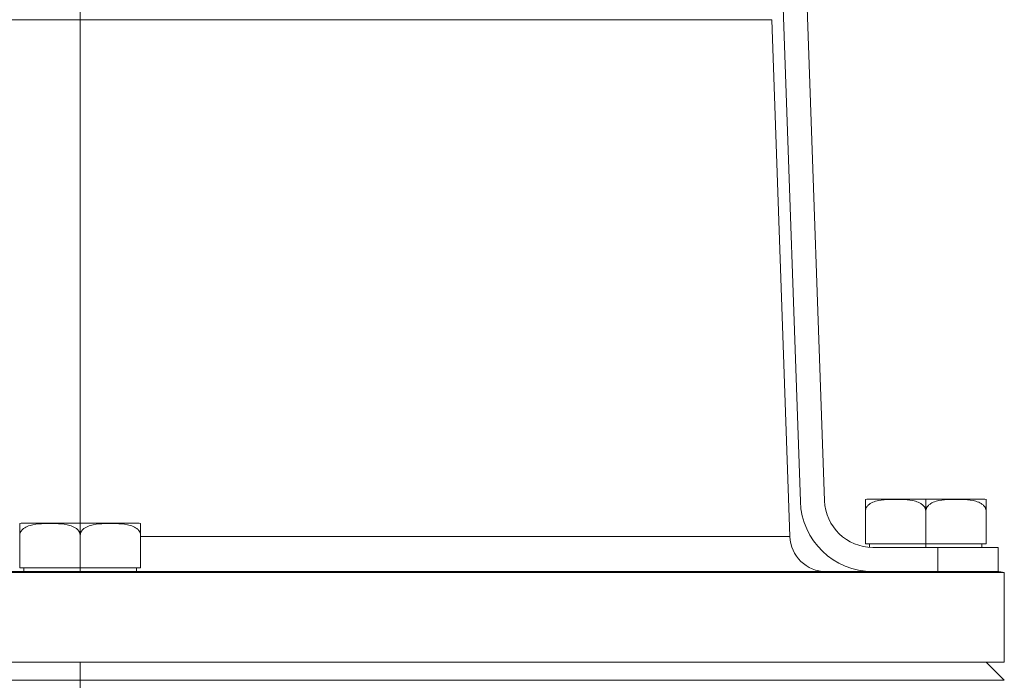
# Model space of a CAD drawing. Extents: x 193 to 943, y 26 to 526.
# Tile 94 of 207: x 358.1 to 360.14, y 97.42 to 98.78. Entities that reach past the tile are written whole.
import ezdxf

# ---------------------------------------------------------------- set-up
doc = ezdxf.new("R2010")
doc.units = 0
doc.layers.get('0').update_dxf_attribs({"lineweight": 25})
doc.layers.add('KG4_HLS_SYA', color=7, linetype='Continuous', lineweight=25)

# ---------------------------------------------------------------- blocks, each defined once
blk = doc.blocks.new('Kreis-A069HVZU7N', base_point=(360.1217, 97.6392))
at = {"color": 0, "lineweight": -2}
blk.add_ellipse((360.1217, 97.5915), major_axis=(0.0147, 0.0478), ratio=1, start_param=0, end_param=0.298682, dxfattribs=at)
blk = doc.blocks.new('Kreis-A069HVZY7N', base_point=(358.3433, 97.7408))
at = {"color": 0, "lineweight": -2}
blk.add_ellipse((358.3433, 97.7165), major_axis=(0.0057, 0.0243), ratio=1, start_param=0, end_param=0.228684, dxfattribs=at)
blk = doc.blocks.new('Kreis-A069HW007N', base_point=(358.0989, 97.7408))
at = {"color": 0, "lineweight": -2}
blk.add_ellipse((358.1046, 97.7165), major_axis=(0, 0.025), ratio=1, start_param=0, end_param=0.22874, dxfattribs=at)
blk = doc.blocks.new('Kreis-A069HW047N', base_point=(359.6927, 97.6415))
at = {"color": 0, "lineweight": -2}
blk.add_ellipse((359.7677, 97.7165), major_axis=(-0.075, -0.0026), ratio=1, start_param=0, end_param=1.535889, dxfattribs=at)
blk = doc.blocks.new('Kreis-A069HW0Q7N', base_point=(360.0933, 97.7908))
at = {"color": 0, "lineweight": -2}
blk.add_ellipse((360.0933, 97.7665), major_axis=(0.0057, 0.0243), ratio=1, start_param=0, end_param=0.228684, dxfattribs=at)
blk = doc.blocks.new('Kreis-A069HW0S7N', base_point=(359.8489, 97.7908))
at = {"color": 0, "lineweight": -2}
blk.add_ellipse((359.8546, 97.7665), major_axis=(0, 0.025), ratio=1, start_param=0, end_param=0.22874, dxfattribs=at)
blk = doc.blocks.new('Spline-A069HX3S7N', base_point=(358.099, 97.7165))
at = {"color": 0, "lineweight": -2}
for p, q in [((358.1022, 97.7258), (358.1032, 97.7271)), ((358.1032, 97.7271), (358.1043, 97.7282)), ((358.1043, 97.7282), (358.1054, 97.7293)), ((358.1054, 97.7293), (358.1066, 97.7303)), ((358.1066, 97.7303), (358.1078, 97.7312)), ((358.1078, 97.7312), (358.1091, 97.7321)), ((358.1091, 97.7321), (358.1118, 97.7336)), ((358.1118, 97.7336), (358.1145, 97.7349)), ((358.1145, 97.7349), (358.1173, 97.736)), ((358.1173, 97.736), (358.1202, 97.7369)), ((358.1202, 97.7369), (358.1231, 97.7376)), ((358.1231, 97.7376), (358.126, 97.7383)), ((358.126, 97.7383), (358.1319, 97.7393)), ((358.1319, 97.7393), (358.1378, 97.74)), ((358.1378, 97.74), (358.1437, 97.7404)), ((358.1437, 97.7404), (358.1496, 97.7407)), ((358.1496, 97.7407), (358.1555, 97.7408)), ((358.1555, 97.7408), (358.1615, 97.7408)), ((358.1615, 97.7408), (358.1674, 97.7408)), ((358.1674, 97.7408), (358.1733, 97.7407)), ((358.1733, 97.7407), (358.1792, 97.7404)), ((358.1792, 97.7404), (358.1851, 97.74)), ((358.1851, 97.74), (358.191, 97.7393)), ((358.191, 97.7393), (358.1969, 97.7383)), ((358.1969, 97.7383), (358.1998, 97.7376)), ((358.1998, 97.7376), (358.2027, 97.7369)), ((358.2027, 97.7369), (358.2056, 97.736)), ((358.2056, 97.736), (358.2084, 97.7349)), ((358.2084, 97.7349), (358.2111, 97.7336)), ((358.2111, 97.7336), (358.2138, 97.7321)), ((358.2138, 97.7321), (358.2151, 97.7312)), ((358.2151, 97.7312), (358.2163, 97.7303)), ((358.2163, 97.7303), (358.2175, 97.7293)), ((358.2175, 97.7293), (358.2187, 97.7282)), ((358.2187, 97.7282), (358.2197, 97.7271)), ((358.2197, 97.7271), (358.2208, 97.7258)), ((358.099, 97.7165), (358.0991, 97.7173)), ((358.0991, 97.7173), (358.0992, 97.7182)), ((358.0992, 97.7182), (358.0993, 97.719)), ((358.0993, 97.719), (358.0994, 97.7198)), ((358.0994, 97.7198), (358.0996, 97.7207)), ((358.0996, 97.7207), (358.0998, 97.7215)), ((358.0998, 97.7215), (358.1001, 97.7222)), ((358.1001, 97.7222), (358.1005, 97.723)), ((358.1005, 97.723), (358.1008, 97.7237)), ((358.1008, 97.7237), (358.1012, 97.7245)), ((358.1012, 97.7245), (358.1017, 97.7251)), ((358.1017, 97.7251), (358.1022, 97.7258)), ((358.2208, 97.7258), (358.2212, 97.7251)), ((358.2212, 97.7251), (358.2217, 97.7245)), ((358.2217, 97.7245), (358.2221, 97.7237)), ((358.2221, 97.7237), (358.2225, 97.723)), ((358.2225, 97.723), (358.2228, 97.7222)), ((358.2228, 97.7222), (358.2231, 97.7215)), ((358.2231, 97.7215), (358.2233, 97.7207)), ((358.2233, 97.7207), (358.2235, 97.7198)), ((358.2235, 97.7198), (358.2236, 97.719)), ((358.2236, 97.719), (358.2238, 97.7182)), ((358.2238, 97.7182), (358.2239, 97.7173)), ((358.2239, 97.7173), (358.224, 97.7165))]:
    blk.add_line(p, q, dxfattribs=at)
blk = doc.blocks.new('Spline-A069HX3U7N', base_point=(358.224, 97.7165))
at = {"color": 0, "lineweight": -2}
for p, q in [((358.2272, 97.7258), (358.2282, 97.7271)), ((358.2282, 97.7271), (358.2293, 97.7282)), ((358.2293, 97.7282), (358.2304, 97.7293)), ((358.2304, 97.7293), (358.2316, 97.7303)), ((358.2316, 97.7303), (358.2328, 97.7312)), ((358.2328, 97.7312), (358.2341, 97.7321)), ((358.2341, 97.7321), (358.2368, 97.7336)), ((358.2368, 97.7336), (358.2395, 97.7349)), ((358.2395, 97.7349), (358.2423, 97.736)), ((358.2423, 97.736), (358.2452, 97.7369)), ((358.2452, 97.7369), (358.2481, 97.7376)), ((358.2481, 97.7376), (358.251, 97.7383)), ((358.251, 97.7383), (358.2569, 97.7393)), ((358.2569, 97.7393), (358.2628, 97.74)), ((358.2628, 97.74), (358.2687, 97.7404)), ((358.2687, 97.7404), (358.2746, 97.7407)), ((358.2746, 97.7407), (358.2805, 97.7408)), ((358.2805, 97.7408), (358.2865, 97.7408)), ((358.2865, 97.7408), (358.2924, 97.7408)), ((358.2924, 97.7408), (358.2983, 97.7407)), ((358.2983, 97.7407), (358.3042, 97.7404)), ((358.3042, 97.7404), (358.3101, 97.74)), ((358.3101, 97.74), (358.316, 97.7393)), ((358.316, 97.7393), (358.3219, 97.7383)), ((358.3219, 97.7383), (358.3248, 97.7376)), ((358.3248, 97.7376), (358.3277, 97.7369)), ((358.3277, 97.7369), (358.3306, 97.736)), ((358.3306, 97.736), (358.3334, 97.7349)), ((358.3334, 97.7349), (358.3361, 97.7336)), ((358.3361, 97.7336), (358.3388, 97.7321)), ((358.3388, 97.7321), (358.3401, 97.7312)), ((358.3401, 97.7312), (358.3413, 97.7303)), ((358.3413, 97.7303), (358.3425, 97.7293)), ((358.3425, 97.7293), (358.3437, 97.7282)), ((358.3437, 97.7282), (358.3447, 97.7271)), ((358.3447, 97.7271), (358.3458, 97.7258)), ((358.224, 97.7165), (358.2241, 97.7173)), ((358.2241, 97.7173), (358.2242, 97.7182)), ((358.2242, 97.7182), (358.2243, 97.719)), ((358.2243, 97.719), (358.2244, 97.7198)), ((358.2244, 97.7198), (358.2246, 97.7207)), ((358.2246, 97.7207), (358.2248, 97.7215)), ((358.2248, 97.7215), (358.2251, 97.7222)), ((358.2251, 97.7222), (358.2255, 97.723)), ((358.2255, 97.723), (358.2258, 97.7237)), ((358.2258, 97.7237), (358.2262, 97.7245)), ((358.2262, 97.7245), (358.2267, 97.7251)), ((358.2267, 97.7251), (358.2272, 97.7258)), ((358.3458, 97.7258), (358.3462, 97.7251)), ((358.3462, 97.7251), (358.3467, 97.7245)), ((358.3467, 97.7245), (358.3471, 97.7237)), ((358.3471, 97.7237), (358.3475, 97.723)), ((358.3475, 97.723), (358.3478, 97.7222)), ((358.3478, 97.7222), (358.3481, 97.7215)), ((358.3481, 97.7215), (358.3483, 97.7207)), ((358.3483, 97.7207), (358.3485, 97.7198)), ((358.3485, 97.7198), (358.3486, 97.719)), ((358.3486, 97.719), (358.3488, 97.7182)), ((358.3488, 97.7182), (358.3489, 97.7173)), ((358.3489, 97.7173), (358.349, 97.7165))]:
    blk.add_line(p, q, dxfattribs=at)
blk = doc.blocks.new('Spline-A069HX3W7N', base_point=(358.349, 97.7165))
at = {"color": 0, "lineweight": -2}
for p, q in [((358.349, 97.7408), (358.349, 97.7411)), ((358.349, 97.7411), (358.349, 97.7411)), ((358.349, 97.7411), (358.349, 97.7411)), ((358.349, 97.7411), (358.349, 97.7411)), ((358.349, 97.7411), (358.349, 97.7411)), ((358.349, 97.7411), (358.349, 97.7411)), ((358.349, 97.7411), (358.349, 97.7411)), ((358.349, 97.7411), (358.349, 97.7411)), ((358.349, 97.7411), (358.349, 97.7411)), ((358.349, 97.7411), (358.349, 97.7411)), ((358.349, 97.7411), (358.349, 97.7411)), ((358.349, 97.7411), (358.349, 97.7411)), ((358.349, 97.7411), (358.349, 97.7411)), ((358.349, 97.7411), (358.349, 97.7411)), ((358.349, 97.7411), (358.349, 97.7411)), ((358.349, 97.7411), (358.349, 97.7411)), ((358.349, 97.7411), (358.349, 97.7411)), ((358.349, 97.7411), (358.349, 97.741)), ((358.349, 97.741), (358.349, 97.741)), ((358.349, 97.741), (358.349, 97.741)), ((358.349, 97.741), (358.349, 97.741)), ((358.349, 97.741), (358.349, 97.741)), ((358.349, 97.741), (358.349, 97.741)), ((358.349, 97.741), (358.349, 97.7409)), ((358.349, 97.7409), (358.349, 97.7409)), ((358.349, 97.7409), (358.349, 97.7409)), ((358.349, 97.7409), (358.349, 97.7409)), ((358.349, 97.7409), (358.349, 97.7408)), ((358.349, 97.7408), (358.349, 97.7408)), ((358.349, 97.7408), (358.349, 97.7408)), ((358.349, 97.7408), (358.349, 97.7408)), ((358.349, 97.7408), (358.349, 97.7408)), ((358.349, 97.7408), (358.349, 97.7408)), ((358.349, 97.7408), (358.349, 97.7408)), ((358.349, 97.7408), (358.349, 97.7408)), ((358.349, 97.7408), (358.349, 97.7402)), ((358.349, 97.7402), (358.349, 97.7394)), ((358.349, 97.7394), (358.349, 97.7383)), ((358.349, 97.7383), (358.349, 97.7376)), ((358.349, 97.7376), (358.349, 97.7369)), ((358.349, 97.7369), (358.349, 97.736)), ((358.349, 97.736), (358.349, 97.7349)), ((358.349, 97.7349), (358.349, 97.7336)), ((358.349, 97.7336), (358.349, 97.7321)), ((358.349, 97.7321), (358.349, 97.7312)), ((358.349, 97.7312), (358.349, 97.7303)), ((358.349, 97.7303), (358.349, 97.7293)), ((358.349, 97.7293), (358.349, 97.7282)), ((358.349, 97.7282), (358.349, 97.7271)), ((358.349, 97.7271), (358.349, 97.7258)), ((358.349, 97.7258), (358.349, 97.7251)), ((358.349, 97.7251), (358.349, 97.7245)), ((358.349, 97.7245), (358.349, 97.7237)), ((358.349, 97.7237), (358.349, 97.723)), ((358.349, 97.723), (358.349, 97.7222)), ((358.349, 97.7222), (358.349, 97.7215)), ((358.349, 97.7215), (358.349, 97.7207)), ((358.349, 97.7207), (358.349, 97.7198)), ((358.349, 97.7198), (358.349, 97.719)), ((358.349, 97.719), (358.349, 97.7182)), ((358.349, 97.7182), (358.349, 97.7173)), ((358.349, 97.7173), (358.349, 97.7165))]:
    blk.add_line(p, q, dxfattribs=at)
blk = doc.blocks.new('Spline-A069HX3Y7N', base_point=(358.099, 97.7165))
at = {"color": 0, "lineweight": -2}
for p, q in [((358.099, 97.7408), (358.099, 97.7408)), ((358.099, 97.7408), (358.099, 97.7406)), ((358.099, 97.7406), (358.099, 97.7404)), ((358.099, 97.7404), (358.099, 97.74)), ((358.099, 97.74), (358.099, 97.7393)), ((358.099, 97.7393), (358.099, 97.7383)), ((358.099, 97.7383), (358.099, 97.7376)), ((358.099, 97.7376), (358.099, 97.7369)), ((358.099, 97.7369), (358.099, 97.736)), ((358.099, 97.736), (358.099, 97.7349)), ((358.099, 97.7349), (358.099, 97.7336)), ((358.099, 97.7336), (358.099, 97.7321)), ((358.099, 97.7321), (358.099, 97.7312)), ((358.099, 97.7312), (358.099, 97.7303)), ((358.099, 97.7303), (358.099, 97.7293)), ((358.099, 97.7293), (358.099, 97.7282)), ((358.099, 97.7282), (358.099, 97.7271)), ((358.099, 97.7271), (358.099, 97.7258)), ((358.099, 97.7258), (358.099, 97.7251)), ((358.099, 97.7251), (358.099, 97.7245)), ((358.099, 97.7245), (358.099, 97.7237)), ((358.099, 97.7237), (358.099, 97.723)), ((358.099, 97.723), (358.099, 97.7222)), ((358.099, 97.7222), (358.099, 97.7215)), ((358.099, 97.7215), (358.099, 97.7207)), ((358.099, 97.7207), (358.099, 97.7198)), ((358.099, 97.7198), (358.099, 97.719)), ((358.099, 97.719), (358.099, 97.7182)), ((358.099, 97.7182), (358.099, 97.7173)), ((358.099, 97.7173), (358.099, 97.7165))]:
    blk.add_line(p, q, dxfattribs=at)
blk = doc.blocks.new('Kreis-A069HX687N', base_point=(359.7643, 97.6915))
at = {"color": 0, "lineweight": -2}
blk.add_ellipse((359.8643, 97.7915), major_axis=(-0.0999, -0.0035), ratio=1, start_param=0, end_param=1.535886, dxfattribs=at)
blk = doc.blocks.new('Kreis-A069HX6C7N', base_point=(359.7144, 97.6414))
at = {"color": 0, "lineweight": -2}
blk.add_ellipse((359.8643, 97.7915), major_axis=(-0.1499, -0.0052), ratio=1, start_param=0, end_param=1.53589, dxfattribs=at)
blk = doc.blocks.new('Spline-A069HX707N', base_point=(359.974, 97.7665))
at = {"color": 0, "lineweight": -2}
for p, q in [((359.9981, 97.7876), (360.001, 97.7883)), ((360.001, 97.7883), (360.0069, 97.7893)), ((360.0069, 97.7893), (360.0128, 97.79)), ((360.0128, 97.79), (360.0187, 97.7904)), ((360.0187, 97.7904), (360.0246, 97.7907)), ((360.0246, 97.7907), (360.0305, 97.7908)), ((360.0305, 97.7908), (360.0365, 97.7908)), ((360.0365, 97.7908), (360.0424, 97.7908)), ((360.0424, 97.7908), (360.0483, 97.7907)), ((360.0483, 97.7907), (360.0542, 97.7904)), ((360.0542, 97.7904), (360.0601, 97.79)), ((360.0601, 97.79), (360.066, 97.7893)), ((360.066, 97.7893), (360.0719, 97.7883)), ((360.0719, 97.7883), (360.0748, 97.7876)), ((359.9741, 97.7673), (359.9742, 97.7682)), ((359.9742, 97.7682), (359.9743, 97.769)), ((359.9743, 97.769), (359.9744, 97.7698)), ((359.9744, 97.7698), (359.9746, 97.7707)), ((359.9746, 97.7707), (359.9748, 97.7715)), ((359.9748, 97.7715), (359.9751, 97.7722)), ((359.9751, 97.7722), (359.9755, 97.773)), ((359.9755, 97.773), (359.9758, 97.7737)), ((359.9758, 97.7737), (359.9762, 97.7745)), ((359.9762, 97.7745), (359.9767, 97.7751)), ((359.9767, 97.7751), (359.9772, 97.7758)), ((359.9772, 97.7758), (359.9782, 97.7771)), ((359.9782, 97.7771), (359.9793, 97.7782)), ((359.9793, 97.7782), (359.9804, 97.7793)), ((359.9804, 97.7793), (359.9816, 97.7803)), ((359.9816, 97.7803), (359.9828, 97.7812)), ((359.9828, 97.7812), (359.9841, 97.7821)), ((359.9841, 97.7821), (359.9868, 97.7836)), ((359.9868, 97.7836), (359.9895, 97.7849)), ((359.9895, 97.7849), (359.9923, 97.786)), ((359.9923, 97.786), (359.9952, 97.7869)), ((359.9952, 97.7869), (359.9981, 97.7876)), ((360.0748, 97.7876), (360.0777, 97.7869)), ((360.0777, 97.7869), (360.0806, 97.786)), ((360.0806, 97.786), (360.0834, 97.7849)), ((360.0834, 97.7849), (360.0861, 97.7836)), ((360.0861, 97.7836), (360.0888, 97.7821)), ((360.0888, 97.7821), (360.0901, 97.7812)), ((360.0901, 97.7812), (360.0913, 97.7803)), ((360.0913, 97.7803), (360.0925, 97.7793)), ((360.0925, 97.7793), (360.0937, 97.7782)), ((360.0937, 97.7782), (360.0947, 97.7771)), ((360.0947, 97.7771), (360.0958, 97.7758)), ((360.0958, 97.7758), (360.0962, 97.7751)), ((360.0962, 97.7751), (360.0967, 97.7745)), ((360.0967, 97.7745), (360.0971, 97.7737)), ((360.0971, 97.7737), (360.0975, 97.773)), ((360.0975, 97.773), (360.0978, 97.7722)), ((360.0978, 97.7722), (360.0981, 97.7715)), ((360.0981, 97.7715), (360.0983, 97.7707)), ((360.0983, 97.7707), (360.0985, 97.7698)), ((360.0985, 97.7698), (360.0986, 97.769)), ((360.0986, 97.769), (360.0988, 97.7682)), ((360.0988, 97.7682), (360.0989, 97.7673)), ((359.974, 97.7665), (359.9741, 97.7673)), ((360.0989, 97.7673), (360.099, 97.7665))]:
    blk.add_line(p, q, dxfattribs=at)
blk = doc.blocks.new('Spline-A069HX727N', base_point=(360.099, 97.7665))
at = {"color": 0, "lineweight": -2}
for p, q in [((360.099, 97.7908), (360.099, 97.7911)), ((360.099, 97.7911), (360.099, 97.7911)), ((360.099, 97.7911), (360.099, 97.7911)), ((360.099, 97.7911), (360.099, 97.7911)), ((360.099, 97.7911), (360.099, 97.7911)), ((360.099, 97.7911), (360.099, 97.7911)), ((360.099, 97.7911), (360.099, 97.7911)), ((360.099, 97.7911), (360.099, 97.7911)), ((360.099, 97.7911), (360.099, 97.7911)), ((360.099, 97.7911), (360.099, 97.7911)), ((360.099, 97.7911), (360.099, 97.7911)), ((360.099, 97.7911), (360.099, 97.7911)), ((360.099, 97.7911), (360.099, 97.7911)), ((360.099, 97.7911), (360.099, 97.7911)), ((360.099, 97.7911), (360.099, 97.7911)), ((360.099, 97.7911), (360.099, 97.7911)), ((360.099, 97.7911), (360.099, 97.7911)), ((360.099, 97.7911), (360.099, 97.791)), ((360.099, 97.791), (360.099, 97.791)), ((360.099, 97.791), (360.099, 97.791)), ((360.099, 97.791), (360.099, 97.791)), ((360.099, 97.791), (360.099, 97.791)), ((360.099, 97.791), (360.099, 97.791)), ((360.099, 97.791), (360.099, 97.7909)), ((360.099, 97.7909), (360.099, 97.7909)), ((360.099, 97.7909), (360.099, 97.7909)), ((360.099, 97.7909), (360.099, 97.7909)), ((360.099, 97.7909), (360.099, 97.7908)), ((360.099, 97.7908), (360.099, 97.7908)), ((360.099, 97.7908), (360.099, 97.7908)), ((360.099, 97.7908), (360.099, 97.7908)), ((360.099, 97.7908), (360.099, 97.7908)), ((360.099, 97.7908), (360.099, 97.7908)), ((360.099, 97.7908), (360.099, 97.7908)), ((360.099, 97.7908), (360.099, 97.7908)), ((360.099, 97.7908), (360.099, 97.7902)), ((360.099, 97.7902), (360.099, 97.7894)), ((360.099, 97.7894), (360.099, 97.7883)), ((360.099, 97.7883), (360.099, 97.7876)), ((360.099, 97.7876), (360.099, 97.7869)), ((360.099, 97.7869), (360.099, 97.786)), ((360.099, 97.786), (360.099, 97.7849)), ((360.099, 97.7849), (360.099, 97.7836)), ((360.099, 97.7836), (360.099, 97.7821)), ((360.099, 97.7821), (360.099, 97.7812)), ((360.099, 97.7812), (360.099, 97.7803)), ((360.099, 97.7803), (360.099, 97.7793)), ((360.099, 97.7793), (360.099, 97.7782)), ((360.099, 97.7782), (360.099, 97.7771)), ((360.099, 97.7771), (360.099, 97.7758)), ((360.099, 97.7758), (360.099, 97.7751)), ((360.099, 97.7751), (360.099, 97.7745)), ((360.099, 97.7745), (360.099, 97.7737)), ((360.099, 97.7737), (360.099, 97.773)), ((360.099, 97.773), (360.099, 97.7722)), ((360.099, 97.7722), (360.099, 97.7715)), ((360.099, 97.7715), (360.099, 97.7707)), ((360.099, 97.7707), (360.099, 97.7698)), ((360.099, 97.7698), (360.099, 97.769)), ((360.099, 97.769), (360.099, 97.7682)), ((360.099, 97.7682), (360.099, 97.7673)), ((360.099, 97.7673), (360.099, 97.7665))]:
    blk.add_line(p, q, dxfattribs=at)
blk = doc.blocks.new('Spline-A069HX747N', base_point=(359.849, 97.7665))
at = {"color": 0, "lineweight": -2}
for p, q in [((359.849, 97.7908), (359.849, 97.7908)), ((359.849, 97.7908), (359.849, 97.7906)), ((359.849, 97.7906), (359.849, 97.7904)), ((359.849, 97.7904), (359.849, 97.79)), ((359.849, 97.79), (359.849, 97.7893)), ((359.849, 97.7893), (359.849, 97.7883)), ((359.849, 97.7883), (359.849, 97.7876)), ((359.849, 97.7876), (359.849, 97.7869)), ((359.849, 97.7869), (359.849, 97.786)), ((359.849, 97.786), (359.849, 97.7849)), ((359.849, 97.7849), (359.849, 97.7836)), ((359.849, 97.7836), (359.849, 97.7821)), ((359.849, 97.7821), (359.849, 97.7812)), ((359.849, 97.7812), (359.849, 97.7803)), ((359.849, 97.7803), (359.849, 97.7793)), ((359.849, 97.7793), (359.849, 97.7782)), ((359.849, 97.7782), (359.849, 97.7771)), ((359.849, 97.7771), (359.849, 97.7758)), ((359.849, 97.7758), (359.849, 97.7751)), ((359.849, 97.7751), (359.849, 97.7745)), ((359.849, 97.7745), (359.849, 97.7737)), ((359.849, 97.7737), (359.849, 97.773)), ((359.849, 97.773), (359.849, 97.7722)), ((359.849, 97.7722), (359.849, 97.7715)), ((359.849, 97.7715), (359.849, 97.7707)), ((359.849, 97.7707), (359.849, 97.7698)), ((359.849, 97.7698), (359.849, 97.769)), ((359.849, 97.769), (359.849, 97.7682)), ((359.849, 97.7682), (359.849, 97.7673)), ((359.849, 97.7673), (359.849, 97.7665))]:
    blk.add_line(p, q, dxfattribs=at)
blk = doc.blocks.new('Spline-A069HX767N', base_point=(359.849, 97.7665))
at = {"color": 0, "lineweight": -2}
for p, q in [((359.8731, 97.7876), (359.876, 97.7883)), ((359.876, 97.7883), (359.8819, 97.7893)), ((359.8819, 97.7893), (359.8878, 97.79)), ((359.8878, 97.79), (359.8937, 97.7904)), ((359.8937, 97.7904), (359.8996, 97.7907)), ((359.8996, 97.7907), (359.9055, 97.7908)), ((359.9055, 97.7908), (359.9115, 97.7908)), ((359.9115, 97.7908), (359.9174, 97.7908)), ((359.9174, 97.7908), (359.9233, 97.7907)), ((359.9233, 97.7907), (359.9292, 97.7904)), ((359.9292, 97.7904), (359.9351, 97.79)), ((359.9351, 97.79), (359.941, 97.7893)), ((359.941, 97.7893), (359.9469, 97.7883)), ((359.9469, 97.7883), (359.9498, 97.7876)), ((359.8491, 97.7673), (359.8492, 97.7682)), ((359.8492, 97.7682), (359.8493, 97.769)), ((359.8493, 97.769), (359.8494, 97.7698)), ((359.8494, 97.7698), (359.8496, 97.7707)), ((359.8496, 97.7707), (359.8498, 97.7715)), ((359.8498, 97.7715), (359.8501, 97.7722)), ((359.8501, 97.7722), (359.8505, 97.773)), ((359.8505, 97.773), (359.8508, 97.7737)), ((359.8508, 97.7737), (359.8512, 97.7745)), ((359.8512, 97.7745), (359.8517, 97.7751)), ((359.8517, 97.7751), (359.8522, 97.7758)), ((359.8522, 97.7758), (359.8532, 97.7771)), ((359.8532, 97.7771), (359.8543, 97.7782)), ((359.8543, 97.7782), (359.8554, 97.7793)), ((359.8554, 97.7793), (359.8566, 97.7803)), ((359.8566, 97.7803), (359.8578, 97.7812)), ((359.8578, 97.7812), (359.8591, 97.7821)), ((359.8591, 97.7821), (359.8618, 97.7836)), ((359.8618, 97.7836), (359.8645, 97.7849)), ((359.8645, 97.7849), (359.8673, 97.786)), ((359.8673, 97.786), (359.8702, 97.7869)), ((359.8702, 97.7869), (359.8731, 97.7876)), ((359.9498, 97.7876), (359.9527, 97.7869)), ((359.9527, 97.7869), (359.9556, 97.786)), ((359.9556, 97.786), (359.9584, 97.7849)), ((359.9584, 97.7849), (359.9611, 97.7836)), ((359.9611, 97.7836), (359.9638, 97.7821)), ((359.9638, 97.7821), (359.9651, 97.7812)), ((359.9651, 97.7812), (359.9663, 97.7803)), ((359.9663, 97.7803), (359.9675, 97.7793)), ((359.9675, 97.7793), (359.9687, 97.7782)), ((359.9687, 97.7782), (359.9697, 97.7771)), ((359.9697, 97.7771), (359.9708, 97.7758)), ((359.9708, 97.7758), (359.9712, 97.7751)), ((359.9712, 97.7751), (359.9717, 97.7745)), ((359.9717, 97.7745), (359.9721, 97.7737)), ((359.9721, 97.7737), (359.9725, 97.773)), ((359.9725, 97.773), (359.9728, 97.7722)), ((359.9728, 97.7722), (359.9731, 97.7715)), ((359.9731, 97.7715), (359.9733, 97.7707)), ((359.9733, 97.7707), (359.9735, 97.7698)), ((359.9735, 97.7698), (359.9736, 97.769)), ((359.9736, 97.769), (359.9738, 97.7682)), ((359.9738, 97.7682), (359.9739, 97.7673)), ((359.849, 97.7665), (359.8491, 97.7673)), ((359.9739, 97.7673), (359.974, 97.7665))]:
    blk.add_line(p, q, dxfattribs=at)

msp = doc.modelspace()

# ---------------------------------------------------------------- linework, layer by layer
at = {"layer": 'KG4_HLS_SYA', "color": 8, "linetype": 'Continuous', "lineweight": 9, "ltscale": 0.13, "true_color": 0x808080}
for p, q in [((359.7144, 97.7862), (359.6523, 99.5627)), ((359.7023, 99.5644), (359.7643, 97.788)), ((358.224, 98.7833), (358.224, 98.904)), ((358.224, 98.7833), (356.7926, 98.7833)), ((358.224, 97.7415), (358.224, 98.7833)), ((359.6554, 98.7833), (358.224, 98.7833)), ((359.6554, 98.7833), (359.6927, 97.7138)), ((359.974, 97.7915), (359.8546, 97.7915)), ((360.0933, 97.7915), (359.974, 97.7915)), ((359.974, 97.7665), (359.974, 97.7915)), ((359.849, 97.7665), (359.849, 97.699)), ((359.974, 97.7665), (359.974, 97.699)), ((360.099, 97.7665), (360.099, 97.699)), ((358.224, 97.7415), (358.1046, 97.7415)), ((358.3433, 97.7415), (358.224, 97.7415)), ((358.224, 97.7165), (358.224, 97.7415)), ((358.099, 97.7165), (358.099, 97.649)), ((358.224, 97.7165), (358.224, 97.649)), ((358.349, 97.7165), (358.349, 97.649)), ((358.3493, 97.7138), (359.6927, 97.7138)), ((359.849, 97.699), (359.974, 97.699)), ((359.8577, 97.6917), (359.8577, 97.699)), ((359.999, 97.6915), (359.8643, 97.6915)), ((359.974, 97.699), (360.099, 97.699)), ((359.974, 97.6915), (359.974, 97.699)), ((360.124, 97.6915), (359.999, 97.6915)), ((359.999, 97.6415), (359.999, 97.6915)), ((360.0902, 97.699), (360.0902, 97.6915)), ((360.124, 97.6915), (360.124, 97.6415)), ((358.099, 97.649), (358.224, 97.649)), ((358.1077, 97.6415), (358.1077, 97.649)), ((358.224, 97.649), (358.349, 97.649)), ((358.224, 97.6415), (358.224, 97.649)), ((358.3402, 97.649), (358.3402, 97.6415)), ((358.224, 97.6392), (356.3115, 97.6392)), ((358.224, 97.6415), (356.3342, 97.6415)), ((360.1137, 97.6415), (358.224, 97.6415)), ((358.224, 97.6392), (358.224, 97.6415)), ((360.1365, 97.6392), (358.224, 97.6392)), ((360.1137, 97.6415), (360.124, 97.6415)), ((360.1365, 97.454), (360.1365, 97.6392)), ((356.3115, 97.454), (360.1365, 97.454)), ((358.224, 97.4165), (358.224, 97.454)), ((360.099, 97.454), (360.1365, 97.4165)), ((358.224, 97.4165), (356.3115, 97.4165)), ((360.1365, 97.4165), (358.224, 97.4165)), ((358.224, 97.4165), (358.224, 97.2981))]:
    msp.add_line(p, q, dxfattribs=at)

# ---------------------------------------------------------------- block references
for name, p in [('Kreis-A069HX687N', (359.7643, 97.6915)), ('Kreis-A069HW0S7N', (359.8489, 97.7908)), ('Spline-A069HX747N', (359.849, 97.7665)), ('Spline-A069HX767N', (359.849, 97.7665)), ('Spline-A069HX707N', (359.974, 97.7665)), ('Kreis-A069HW0Q7N', (360.0933, 97.7908)), ('Spline-A069HX727N', (360.099, 97.7665)), ('Kreis-A069HX6C7N', (359.7144, 97.6414)), ('Kreis-A069HW007N', (358.0989, 97.7408)), ('Spline-A069HX3S7N', (358.099, 97.7165)), ('Spline-A069HX3Y7N', (358.099, 97.7165)), ('Spline-A069HX3U7N', (358.224, 97.7165)), ('Kreis-A069HVZY7N', (358.3433, 97.7408)), ('Spline-A069HX3W7N', (358.349, 97.7165)), ('Kreis-A069HW047N', (359.6927, 97.6415)), ('Kreis-A069HVZU7N', (360.1217, 97.6392))]:
    msp.add_blockref(name, p, dxfattribs=at)

doc.saveas('drawing.dxf')
